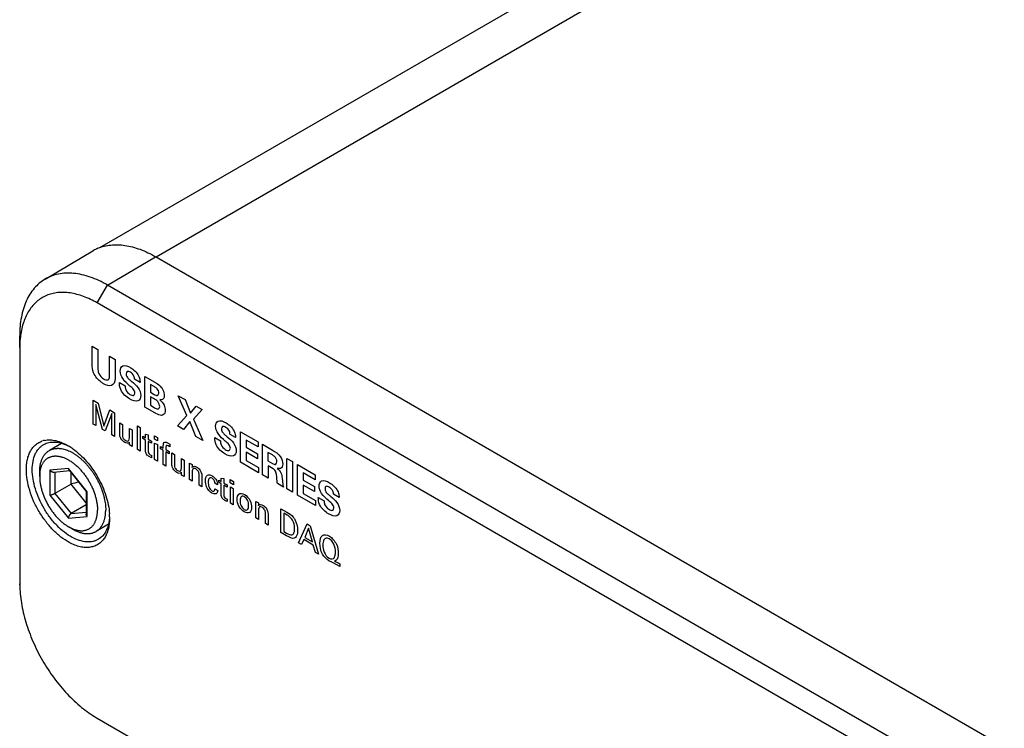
# Model space of a CAD drawing. Header units: inches. Extents: x 0 to 34, y 0 to 22.
# Tile 22 of 29: x 26.4 to 27.6, y 18 to 18.9. Entities that reach past the tile are written whole.
import ezdxf

# ---------------------------------------------------------------- set-up
doc = ezdxf.new("R2010")
doc.units = ezdxf.units.IN
doc.header["$LTSCALE"] = 1.87
doc.header["$MEASUREMENT"] = 0
doc.layers.get('0').update_dxf_attribs({"linetype": 'CONTINUOUS'})

msp = doc.modelspace()

# ---------------------------------------------------------------- linework, layer by layer
at = {"color": 7, "linetype": 'CONTINUOUS'}
for p, q in [((28.9742, 20.0281), (26.5382, 18.6216)), ((29.0492, 20.0207), (26.6067, 18.6104)), ((26.4723, 18.5837), (26.5302, 18.618)), ((26.5478, 18.5765), (26.6061, 18.6108)), ((28.7982, 17.3451), (26.6061, 18.6108)), ((26.5354, 18.555), (26.5478, 18.5765)), ((28.7398, 17.3109), (26.5478, 18.5765)), ((28.7275, 17.2893), (26.5354, 18.555)), ((26.4417, 18.5009), (26.4416, 18.5152)), ((26.4417, 18.5009), (26.4417, 18.2151)), ((26.4921, 18.3849), (26.4775, 18.3765)), ((26.4658, 18.3506), (26.4658, 18.3449)), ((26.5008, 18.3548), (26.4782, 18.3528)), ((26.4782, 18.3528), (26.4782, 18.3227)), ((26.4829, 18.3505), (26.5019, 18.3522)), ((26.4841, 18.3506), (26.4841, 18.3247)), ((26.5234, 18.3267), (26.5008, 18.3548)), ((26.5013, 18.3528), (26.5222, 18.3269)), ((26.5038, 18.336), (26.5038, 18.3498)), ((26.5038, 18.336), (26.4841, 18.3247)), ((26.5221, 18.3132), (26.5038, 18.336)), ((26.4782, 18.3227), (26.5008, 18.2946)), ((26.4841, 18.3247), (26.5037, 18.3002)), ((26.5221, 18.327), (26.5221, 18.2997)), ((26.5234, 18.2966), (26.5234, 18.3267)), ((26.5221, 18.3109), (26.5037, 18.3002)), ((26.5037, 18.3002), (26.5221, 18.3019)), ((26.5008, 18.2946), (26.5234, 18.2966)), ((26.549, 18.2873), (26.534, 18.2786)), ((26.5504, 18.2963), (26.5504, 18.2952)), ((26.5057, 18.2814), (26.5008, 18.2843)), ((26.4417, 18.2141), (26.4417, 18.2151)), ((26.4417, 18.2151), (26.4417, 18.2141)), ((26.5346, 18.0533), (26.5354, 18.0528)), ((26.5346, 18.0533), (26.5354, 18.0528)), ((26.5354, 18.0528), (28.7275, 16.7872))]:
    msp.add_line(p, q, dxfattribs=at)
at = {"color": 40, "linetype": 'CONTINUOUS'}
for p, q in [((26.5294, 18.4806), (26.5294, 18.5027)), ((26.5294, 18.5027), (26.5363, 18.4987)), ((26.5363, 18.4987), (26.5363, 18.4762)), ((26.5504, 18.4685), (26.5504, 18.4905)), ((26.5504, 18.4905), (26.5571, 18.4867)), ((26.5571, 18.4867), (26.5571, 18.4637)), ((26.5931, 18.4291), (26.5931, 18.4659)), ((26.5931, 18.4659), (26.6051, 18.4591)), ((26.5622, 18.4587), (26.5692, 18.4547)), ((26.5873, 18.4588), (26.5807, 18.4626)), ((26.5997, 18.4565), (26.5997, 18.4472)), ((26.6043, 18.4538), (26.5997, 18.4565)), ((26.5997, 18.4472), (26.6044, 18.4444)), ((26.5997, 18.4414), (26.5997, 18.4312)), ((26.6036, 18.4392), (26.5997, 18.4414)), ((26.6437, 18.419), (26.6332, 18.4428)), ((26.6332, 18.4428), (26.6417, 18.438)), ((26.5305, 18.4085), (26.5305, 18.4372)), ((26.5305, 18.4372), (26.5366, 18.4337)), ((26.5339, 18.4323), (26.5339, 18.4066)), ((26.5417, 18.4021), (26.5339, 18.4323)), ((26.5366, 18.4337), (26.5436, 18.406)), ((26.6051, 18.4222), (26.5931, 18.4291)), ((26.5997, 18.4312), (26.6043, 18.4286)), ((26.6417, 18.438), (26.6481, 18.4217)), ((26.6481, 18.4217), (26.655, 18.4303)), ((26.655, 18.4303), (26.6623, 18.426)), ((26.5436, 18.406), (26.5508, 18.4255)), ((26.5531, 18.4213), (26.545, 18.4002)), ((26.5508, 18.4255), (26.5565, 18.4222)), ((26.5531, 18.3955), (26.5531, 18.4213)), ((26.5565, 18.4222), (26.5565, 18.3935)), ((26.6325, 18.4064), (26.6437, 18.419)), ((26.6623, 18.426), (26.6518, 18.4143)), ((26.5339, 18.4066), (26.5305, 18.4085)), ((26.5626, 18.3966), (26.5626, 18.41)), ((26.5626, 18.41), (26.5659, 18.4081)), ((26.5659, 18.4081), (26.5659, 18.3952)), ((26.584, 18.3777), (26.584, 18.4063)), ((26.584, 18.4063), (26.5872, 18.4044)), ((26.6398, 18.4021), (26.6325, 18.4064)), ((26.6474, 18.4116), (26.6398, 18.4021)), ((26.6546, 18.3936), (26.6474, 18.4116)), ((26.6518, 18.4143), (26.663, 18.3888)), ((26.545, 18.4002), (26.5417, 18.4021)), ((26.5565, 18.3935), (26.5531, 18.3955)), ((26.5743, 18.3919), (26.5743, 18.4032)), ((26.5743, 18.4032), (26.5777, 18.4013)), ((26.5777, 18.4013), (26.5777, 18.3851)), ((26.5872, 18.4044), (26.5872, 18.3758)), ((26.5908, 18.391), (26.5908, 18.3937)), ((26.5908, 18.3937), (26.5939, 18.392)), ((26.5939, 18.392), (26.5939, 18.3961)), ((26.5939, 18.3961), (26.5971, 18.3955)), ((26.5971, 18.3955), (26.5971, 18.3901)), ((26.6046, 18.3903), (26.6046, 18.3944)), ((26.6046, 18.3944), (26.6085, 18.3921)), ((26.663, 18.3888), (26.6546, 18.3936)), ((26.7027, 18.3921), (26.6961, 18.3959)), ((26.7088, 18.3623), (26.7088, 18.3992)), ((26.7088, 18.3992), (26.7302, 18.3868)), ((26.5744, 18.3832), (26.5743, 18.3867)), ((26.5778, 18.3813), (26.5744, 18.3832)), ((26.5777, 18.3851), (26.5778, 18.3813)), ((26.5939, 18.3892), (26.5908, 18.391)), ((26.5939, 18.3759), (26.5939, 18.3892)), ((26.5971, 18.3901), (26.6009, 18.3879)), ((26.5971, 18.3874), (26.5971, 18.3754)), ((26.6009, 18.3852), (26.5971, 18.3874)), ((26.6009, 18.3879), (26.6009, 18.3852)), ((26.6085, 18.388), (26.6046, 18.3903)), ((26.6049, 18.3656), (26.6049, 18.3855)), ((26.6049, 18.3855), (26.6082, 18.3836)), ((26.6082, 18.3836), (26.6082, 18.3637)), ((26.6085, 18.3921), (26.6085, 18.388)), ((26.612, 18.3787), (26.612, 18.3814)), ((26.612, 18.3814), (26.6154, 18.3795)), ((26.6154, 18.3795), (26.6154, 18.3817)), ((26.6186, 18.3808), (26.6186, 18.3776)), ((26.6204, 18.3858), (26.6231, 18.384)), ((26.6231, 18.381), (26.6212, 18.3821)), ((26.6231, 18.384), (26.6231, 18.381)), ((26.6776, 18.3921), (26.6846, 18.3881)), ((26.7157, 18.3892), (26.7157, 18.3804)), ((26.7302, 18.3808), (26.7157, 18.3892)), ((26.7302, 18.3868), (26.7302, 18.3808)), ((26.7352, 18.3471), (26.7352, 18.384)), ((26.7352, 18.384), (26.7475, 18.3769)), ((26.5872, 18.3758), (26.584, 18.3777)), ((26.6009, 18.3678), (26.5982, 18.3692)), ((26.5994, 18.3714), (26.6009, 18.3707)), ((26.6009, 18.3707), (26.6009, 18.3678)), ((26.6154, 18.3768), (26.612, 18.3787)), ((26.6154, 18.3595), (26.6154, 18.3768)), ((26.6186, 18.3776), (26.6226, 18.3753)), ((26.6186, 18.3749), (26.6186, 18.3577)), ((26.6226, 18.3726), (26.6186, 18.3749)), ((26.6226, 18.3753), (26.6226, 18.3726)), ((26.6256, 18.3602), (26.6256, 18.3736)), ((26.6256, 18.3736), (26.6289, 18.3717)), ((26.6289, 18.3717), (26.6289, 18.3589)), ((26.7157, 18.3804), (26.7293, 18.3726)), ((26.7157, 18.3744), (26.7157, 18.3645)), ((26.7293, 18.3665), (26.7157, 18.3744)), ((26.7293, 18.3726), (26.7293, 18.3665)), ((26.742, 18.3742), (26.742, 18.3639)), ((26.7466, 18.3716), (26.742, 18.3742)), ((26.6082, 18.3637), (26.6049, 18.3656)), ((26.6186, 18.3577), (26.6154, 18.3595)), ((26.6373, 18.3555), (26.6373, 18.3668)), ((26.6373, 18.3668), (26.6407, 18.3649)), ((26.6407, 18.3649), (26.6407, 18.3487)), ((26.647, 18.3589), (26.647, 18.3612)), ((26.647, 18.3612), (26.6502, 18.3594)), ((26.647, 18.3413), (26.647, 18.3589)), ((26.6502, 18.3594), (26.6502, 18.3561)), ((26.7307, 18.3496), (26.7088, 18.3623)), ((26.7157, 18.3645), (26.7307, 18.3558)), ((26.742, 18.3639), (26.7475, 18.3607)), ((26.7422, 18.3579), (26.7422, 18.343)), ((26.7482, 18.3545), (26.7422, 18.3579)), ((26.7647, 18.33), (26.7647, 18.367)), ((26.7647, 18.367), (26.7715, 18.3631)), ((26.7715, 18.3631), (26.7715, 18.3261)), ((26.7776, 18.3226), (26.7776, 18.3595)), ((26.7776, 18.3595), (26.799, 18.3471)), ((26.6374, 18.3468), (26.6373, 18.3503)), ((26.6408, 18.3449), (26.6374, 18.3468)), ((26.6407, 18.3487), (26.6408, 18.3449)), ((26.6502, 18.3509), (26.6502, 18.3394)), ((26.6587, 18.3345), (26.6587, 18.3472)), ((26.662, 18.3461), (26.662, 18.3326)), ((26.7307, 18.3558), (26.7307, 18.3496)), ((26.7422, 18.343), (26.7352, 18.3471)), ((26.7844, 18.3495), (26.7844, 18.3407)), ((26.799, 18.3411), (26.7844, 18.3495)), ((26.799, 18.3471), (26.799, 18.3411)), ((26.6502, 18.3394), (26.647, 18.3413)), ((26.662, 18.3326), (26.6587, 18.3345)), ((26.681, 18.3352), (26.6777, 18.3371)), ((26.6824, 18.3381), (26.6824, 18.3408)), ((26.6824, 18.3408), (26.6855, 18.3391)), ((26.6855, 18.3363), (26.6824, 18.3381)), ((26.6855, 18.3391), (26.6855, 18.3432)), ((26.6855, 18.3432), (26.6887, 18.3426)), ((26.6855, 18.323), (26.6855, 18.3363)), ((26.6887, 18.3426), (26.6887, 18.3372)), ((26.6887, 18.3372), (26.6926, 18.335)), ((26.6887, 18.3345), (26.6887, 18.3225)), ((26.6926, 18.3323), (26.6887, 18.3345)), ((26.6926, 18.335), (26.6926, 18.3323)), ((26.6962, 18.3374), (26.6962, 18.3414)), ((26.6962, 18.3414), (26.7001, 18.3392)), ((26.7001, 18.3351), (26.6962, 18.3374)), ((26.7001, 18.3392), (26.7001, 18.3351)), ((26.7609, 18.3322), (26.7534, 18.3366)), ((26.759, 18.3431), (26.76, 18.3354)), ((26.7844, 18.3407), (26.7981, 18.3329)), ((26.7844, 18.3347), (26.7844, 18.3247)), ((26.7981, 18.3268), (26.7844, 18.3347)), ((26.6779, 18.3301), (26.6812, 18.3282)), ((26.6966, 18.3127), (26.6966, 18.3326)), ((26.6966, 18.3326), (26.6998, 18.3307)), ((26.6998, 18.3307), (26.6998, 18.3108)), ((26.7715, 18.3261), (26.7647, 18.33)), ((26.7995, 18.3099), (26.7776, 18.3226)), ((26.7844, 18.3247), (26.7995, 18.3161)), ((26.7981, 18.3329), (26.7981, 18.3268)), ((26.828, 18.3198), (26.8214, 18.3236)), ((26.6926, 18.3149), (26.6899, 18.3162)), ((26.691, 18.3185), (26.6926, 18.3178)), ((26.6926, 18.3178), (26.6926, 18.3149)), ((26.6998, 18.3108), (26.6966, 18.3127)), ((26.7272, 18.3126), (26.7272, 18.3149)), ((26.7272, 18.3149), (26.7304, 18.3131)), ((26.7272, 18.295), (26.7272, 18.3126)), ((26.7304, 18.3131), (26.7304, 18.3098)), ((26.7995, 18.3161), (26.7995, 18.3099)), ((26.8029, 18.3198), (26.8099, 18.3157)), ((26.7304, 18.3046), (26.7304, 18.2931)), ((26.7389, 18.2882), (26.7389, 18.3009)), ((26.7422, 18.2998), (26.7422, 18.2863)), ((26.7577, 18.2774), (26.7577, 18.3061)), ((26.7577, 18.3061), (26.7648, 18.3019)), ((26.7611, 18.3008), (26.7611, 18.2787)), ((26.7652, 18.2984), (26.7611, 18.3008)), ((26.7304, 18.2931), (26.7272, 18.295)), ((26.7422, 18.2863), (26.7389, 18.2882)), ((26.7791, 18.265), (26.7895, 18.2877)), ((26.7895, 18.2877), (26.7932, 18.2855)), ((26.7932, 18.2855), (26.8033, 18.2511)), ((26.7646, 18.2734), (26.7577, 18.2774)), ((26.7611, 18.2787), (26.7645, 18.2767)), ((26.7912, 18.2828), (26.7864, 18.2715)), ((26.7958, 18.2661), (26.7912, 18.2828)), ((26.7826, 18.263), (26.7791, 18.265)), ((26.7853, 18.2689), (26.7826, 18.263)), ((26.7968, 18.2622), (26.7853, 18.2689)), ((26.7864, 18.2715), (26.7958, 18.2661)), ((26.7995, 18.2532), (26.7968, 18.2622)), ((26.8033, 18.2511), (26.7995, 18.2532)), ((26.8201, 18.2411), (26.8156, 18.2433)), ((26.8247, 18.2387), (26.8201, 18.2411)), ((26.8288, 18.2363), (26.8247, 18.2387)), ((26.827, 18.2405), (26.8288, 18.2394)), ((26.8288, 18.2394), (26.8288, 18.2363))]:
    msp.add_line(p, q, dxfattribs=at)
at = {"color": 7, "linetype": 'CONTINUOUS'}
for centre, radius, start, end in [((26.556, 18.5744), 0.0506, 112.9357, 119.9376), ((26.5559, 18.5747), 0.0503, 119.9473, 120.6142), ((26.4769, 18.364), 0.0253, 102.45, 108.0048), ((26.4633, 18.319), 0.0733, 54.2874, 59.1005), ((26.5625, 18.0959), 0.2472, 101.502, 103.7381), ((26.4756, 18.2949), 0.0749, 3.2667, 3.9749), ((26.4788, 18.2951), 0.0716, 0.9094, 3.2731)]:
    msp.add_arc(centre, radius, start, end, dxfattribs=at)
for points, knots in [([(26.5363, 18.621), (26.5387, 18.6221), (26.5438, 18.6237), (26.5547, 18.6257), (26.5696, 18.6251), (26.588, 18.6201), (26.6001, 18.6143), (26.6061, 18.6108)], [0, 0, 0, 0, 0.107819, 0.218554, 0.453507, 0.712983, 1, 1, 1, 1]), ([(26.4723, 18.5837), (26.4698, 18.5822), (26.4652, 18.5789), (26.459, 18.5727), (26.4537, 18.5655), (26.4493, 18.5571), (26.4459, 18.5478), (26.4434, 18.5376), (26.4419, 18.5267), (26.4416, 18.5191), (26.4416, 18.5152)], [0, 0, 0, 0, 0.107958, 0.218049, 0.332065, 0.451486, 0.577447, 0.710729, 0.851655, 1, 1, 1, 1]), ([(26.5478, 18.5765), (26.5444, 18.5785), (26.5376, 18.582), (26.5272, 18.5863), (26.517, 18.5892), (26.5071, 18.5909), (26.4975, 18.5911), (26.4885, 18.5901), (26.48, 18.5877), (26.4747, 18.5851), (26.4723, 18.5837)], [0, 0, 0, 0, 0.148615, 0.289672, 0.422946, 0.548797, 0.668051, 0.781909, 0.89193, 1, 1, 1, 1]), ([(26.5354, 18.555), (26.5301, 18.558), (26.5195, 18.5631), (26.5056, 18.5669), (26.495, 18.5679), (26.4876, 18.5676), (26.4806, 18.5663), (26.4739, 18.5641), (26.4678, 18.5609), (26.4622, 18.5568), (26.4573, 18.5518), (26.4513, 18.5439), (26.4457, 18.5317), (26.4434, 18.5211), (26.4427, 18.5155)], [0, 0, 0, 0, 0.147921, 0.281699, 0.343736, 0.403004, 0.460074, 0.515646, 0.570535, 0.625612, 0.681733, 0.739669, 0.863199, 1, 1, 1, 1]), ([(26.4427, 18.5155), (26.4425, 18.5143), (26.4419, 18.5094), (26.4417, 18.5046), (26.4417, 18.5009)], [0, 0, 0, 0, 0.243292, 1, 1, 1, 1]), ([(26.4497, 18.3534), (26.4497, 18.3555), (26.4499, 18.3597), (26.4508, 18.3656), (26.4524, 18.371), (26.4546, 18.3759), (26.4574, 18.3801), (26.4608, 18.3836), (26.4647, 18.3863), (26.4676, 18.3875), (26.469, 18.388)], [0, 0, 0, 0, 0.150658, 0.292451, 0.425145, 0.549575, 0.667156, 0.779753, 0.889767, 1, 1, 1, 1]), ([(26.4568, 18.3533), (26.4568, 18.3567), (26.4574, 18.3632), (26.4596, 18.3708), (26.4624, 18.3759), (26.4648, 18.3791), (26.4677, 18.3818), (26.4698, 18.3832), (26.4709, 18.3838)], [0, 0, 0, 0, 0.289779, 0.5484, 0.667583, 0.781516, 0.891722, 1, 1, 1, 1]), ([(26.4709, 18.3838), (26.4728, 18.3849), (26.4769, 18.3864), (26.4836, 18.387), (26.4908, 18.3859), (26.4956, 18.3842), (26.498, 18.3832)], [0, 0, 0, 0, 0.224438, 0.460943, 0.717893, 1, 1, 1, 1]), ([(26.4714, 18.3887), (26.4736, 18.3892), (26.4784, 18.3896), (26.4858, 18.3886), (26.4934, 18.386), (26.4984, 18.3834), (26.501, 18.3819)], [0, 0, 0, 0, 0.219566, 0.457116, 0.716829, 1, 1, 1, 1]), ([(26.4658, 18.3506), (26.4658, 18.3514), (26.4658, 18.3529), (26.4659, 18.355), (26.4662, 18.3571), (26.4665, 18.3592), (26.4669, 18.3611), (26.4675, 18.363), (26.4681, 18.3648), (26.4688, 18.3665), (26.4696, 18.3681), (26.4705, 18.3697), (26.4714, 18.3711), (26.4725, 18.3724), (26.4736, 18.3736), (26.4748, 18.3747), (26.4761, 18.3757), (26.477, 18.3762), (26.4775, 18.3765)], [0, 0, 0, 0, 0.075235, 0.148563, 0.219962, 0.289426, 0.35697, 0.422629, 0.486459, 0.548542, 0.608981, 0.667908, 0.725476, 0.781867, 0.837283, 0.891948, 0.946103, 1, 1, 1, 1]), ([(26.4658, 18.3449), (26.4658, 18.3456), (26.4658, 18.3469), (26.4659, 18.3488), (26.4661, 18.3506), (26.4664, 18.3524), (26.4668, 18.3541), (26.4673, 18.3558), (26.4678, 18.3573), (26.4684, 18.3588), (26.4691, 18.3603), (26.4699, 18.3616), (26.4707, 18.3628), (26.4716, 18.364), (26.4726, 18.365), (26.4737, 18.366), (26.4748, 18.3668), (26.476, 18.3676), (26.4773, 18.3682), (26.4786, 18.3688), (26.4799, 18.3692), (26.4813, 18.3696), (26.4828, 18.3698), (26.4843, 18.3699), (26.4858, 18.3699), (26.4874, 18.3698), (26.489, 18.3696), (26.4906, 18.3693), (26.4923, 18.3688), (26.494, 18.3683), (26.4957, 18.3677), (26.4974, 18.3669), (26.4991, 18.3661), (26.5008, 18.3651), (26.5025, 18.3641), (26.5042, 18.363), (26.5059, 18.3617), (26.5076, 18.3604), (26.5093, 18.359), (26.511, 18.3575), (26.5126, 18.356), (26.5142, 18.3543), (26.5158, 18.3526), (26.5178, 18.3502), (26.5203, 18.3471), (26.523, 18.3431), (26.5256, 18.339), (26.5279, 18.3348), (26.5299, 18.3304), (26.5314, 18.3267), (26.5324, 18.3237), (26.5331, 18.3215), (26.5337, 18.3193), (26.5343, 18.3171), (26.5347, 18.3149), (26.5351, 18.3128), (26.5354, 18.3107), (26.5356, 18.3086), (26.5357, 18.3065), (26.5358, 18.3052), (26.5358, 18.3045)], [0, 0, 0, 0, 0.015694, 0.030989, 0.045882, 0.060372, 0.074461, 0.088157, 0.101472, 0.114421, 0.127029, 0.13932, 0.151328, 0.163091, 0.17465, 0.186053, 0.197349, 0.208592, 0.219834, 0.231131, 0.242533, 0.254093, 0.265856, 0.277865, 0.290157, 0.302765, 0.315715, 0.329031, 0.342727, 0.356817, 0.371308, 0.386201, 0.401498, 0.417192, 0.433276, 0.44974, 0.466568, 0.483744, 0.501251, 0.519067, 0.53717, 0.555536, 0.574138, 0.59295, 0.631089, 0.66972, 0.7086, 0.74748, 0.78611, 0.824248, 0.84306, 0.861662, 0.880027, 0.898129, 0.915945, 0.933451, 0.950627, 0.967454, 0.983917, 1, 1, 1, 1]), ([(26.4775, 18.3765), (26.4778, 18.3767), (26.4785, 18.3771), (26.4796, 18.3776), (26.4808, 18.378), (26.4819, 18.3784), (26.4831, 18.3787), (26.4844, 18.3789), (26.4856, 18.3791), (26.4869, 18.3791), (26.4882, 18.3792), (26.49, 18.3791), (26.4923, 18.3788), (26.4951, 18.3782), (26.498, 18.3773), (26.5009, 18.3762), (26.5038, 18.3748), (26.5068, 18.3731), (26.5097, 18.3712), (26.5126, 18.3691), (26.5155, 18.3667), (26.5183, 18.3641), (26.5211, 18.3614), (26.5237, 18.3584), (26.5263, 18.3553), (26.5288, 18.352), (26.5311, 18.3486), (26.5333, 18.3451), (26.5353, 18.3415), (26.5372, 18.3378), (26.539, 18.334), (26.5405, 18.3303), (26.5419, 18.3265), (26.543, 18.3227), (26.544, 18.3189), (26.5447, 18.3152), (26.5453, 18.3116), (26.5456, 18.308), (26.5457, 18.3057), (26.5457, 18.3045)], [0, 0, 0, 0, 0.010652, 0.021333, 0.032071, 0.042894, 0.053829, 0.0649, 0.076131, 0.087543, 0.099158, 0.110991, 0.135367, 0.160779, 0.187294, 0.214946, 0.243745, 0.273674, 0.304696, 0.336756, 0.369781, 0.403686, 0.438371, 0.47373, 0.509647, 0.545998, 0.582658, 0.619495, 0.656375, 0.693168, 0.729739, 0.765959, 0.801702, 0.836849, 0.871285, 0.904905, 0.937617, 0.969337, 1, 1, 1, 1]), ([(26.5061, 18.3785), (26.509, 18.3764), (26.5148, 18.3717), (26.5228, 18.3634), (26.5301, 18.354), (26.5365, 18.3438), (26.5419, 18.333), (26.5461, 18.322), (26.549, 18.311), (26.55, 18.3037), (26.5503, 18.3001)], [0, 0, 0, 0, 0.117539, 0.241844, 0.370811, 0.502045, 0.633006, 0.76114, 0.884121, 1, 1, 1, 1]), ([(26.5016, 18.2653), (26.4981, 18.2672), (26.4911, 18.2719), (26.4815, 18.2806), (26.4726, 18.291), (26.4648, 18.3027), (26.4583, 18.3152), (26.4535, 18.3281), (26.4505, 18.3409), (26.4497, 18.3493), (26.4497, 18.3534)], [0, 0, 0, 0, 0.11297, 0.235444, 0.364879, 0.498088, 0.631573, 0.761773, 0.885488, 1, 1, 1, 1]), ([(26.5051, 18.2715), (26.5019, 18.2732), (26.4954, 18.2776), (26.4864, 18.2857), (26.4781, 18.2953), (26.4709, 18.3062), (26.4649, 18.3179), (26.4604, 18.3298), (26.4575, 18.3417), (26.4568, 18.3496), (26.4568, 18.3533)], [0, 0, 0, 0, 0.112863, 0.235273, 0.364686, 0.497912, 0.631434, 0.76169, 0.885453, 1, 1, 1, 1]), ([(26.4658, 18.3449), (26.4658, 18.3442), (26.4658, 18.3429), (26.4659, 18.3408), (26.4661, 18.3388), (26.4664, 18.3366), (26.4668, 18.3345), (26.4673, 18.3323), (26.4678, 18.3301), (26.4684, 18.3279), (26.4691, 18.3257), (26.4702, 18.3227), (26.4716, 18.319), (26.4737, 18.3147), (26.476, 18.3104), (26.4785, 18.3063), (26.4813, 18.3023), (26.4837, 18.2992), (26.4858, 18.2968), (26.4874, 18.2951), (26.489, 18.2935), (26.4906, 18.2919), (26.4923, 18.2904), (26.4939, 18.289), (26.4956, 18.2877), (26.4973, 18.2865), (26.499, 18.2853), (26.5002, 18.2846), (26.5008, 18.2843)], [0, 0, 0, 0, 0.027597, 0.055844, 0.084717, 0.114188, 0.144226, 0.174795, 0.205856, 0.237368, 0.269286, 0.301565, 0.367003, 0.433288, 0.5, 0.566712, 0.632997, 0.698435, 0.730714, 0.762632, 0.794144, 0.825205, 0.855774, 0.885812, 0.915283, 0.944156, 0.972403, 1, 1, 1, 1]), ([(26.4782, 18.3528), (26.4783, 18.3526), (26.4786, 18.3523), (26.4792, 18.3518), (26.4797, 18.3514), (26.4803, 18.351), (26.4809, 18.3508), (26.4815, 18.3506), (26.4819, 18.3505), (26.4824, 18.3505), (26.4827, 18.3505), (26.4829, 18.3505)], [0, 0, 0, 0, 0.126333, 0.254006, 0.382276, 0.510301, 0.637132, 0.76172, 0.822869, 0.883058, 1, 1, 1, 1]), ([(26.5008, 18.3548), (26.5008, 18.3547), (26.5008, 18.3545), (26.5008, 18.3542), (26.5008, 18.354), (26.5009, 18.3537), (26.501, 18.3535), (26.5011, 18.3532), (26.5012, 18.353), (26.5013, 18.3529), (26.5013, 18.3528)], [0, 0, 0, 0, 0.142318, 0.279631, 0.411845, 0.538962, 0.661061, 0.778342, 0.891147, 1, 1, 1, 1]), ([(26.4782, 18.3227), (26.4783, 18.3227), (26.4785, 18.3227), (26.4788, 18.3228), (26.4791, 18.3228), (26.4795, 18.3229), (26.4798, 18.323), (26.4802, 18.3231), (26.4806, 18.3232), (26.481, 18.3233), (26.4814, 18.3235), (26.4818, 18.3236), (26.4822, 18.3238), (26.4826, 18.3239), (26.483, 18.3241), (26.4834, 18.3243), (26.4837, 18.3245), (26.484, 18.3246), (26.4841, 18.3247)], [0, 0, 0, 0, 0.045462, 0.094879, 0.148027, 0.204662, 0.264512, 0.327268, 0.392573, 0.460014, 0.529106, 0.59928, 0.669872, 0.740125, 0.809189, 0.87615, 0.940059, 1, 1, 1, 1]), ([(26.5234, 18.3267), (26.5233, 18.3267), (26.5231, 18.3267), (26.5229, 18.3267), (26.5228, 18.3267), (26.5226, 18.3267), (26.5225, 18.3267), (26.5225, 18.3268), (26.5224, 18.3268), (26.5223, 18.3268), (26.5223, 18.3268), (26.5223, 18.3268), (26.5222, 18.3269), (26.5222, 18.3269), (26.5222, 18.3269)], [0, 0, 0, 0, 0.181253, 0.346629, 0.495652, 0.628023, 0.687948, 0.743723, 0.795417, 0.84315, 0.887116, 0.927605, 0.965038, 1, 1, 1, 1]), ([(26.5008, 18.2843), (26.5013, 18.284), (26.5025, 18.2833), (26.5042, 18.2825), (26.5059, 18.2818), (26.5076, 18.2811), (26.5093, 18.2806), (26.5109, 18.2802), (26.5125, 18.2798), (26.5142, 18.2796), (26.5157, 18.2795), (26.5173, 18.2795), (26.5188, 18.2796), (26.5202, 18.2799), (26.5216, 18.2802), (26.523, 18.2806), (26.5243, 18.2812), (26.5255, 18.2818), (26.5267, 18.2826), (26.5278, 18.2834), (26.5289, 18.2844), (26.5299, 18.2854), (26.5308, 18.2866), (26.5317, 18.2878), (26.5324, 18.2892), (26.5331, 18.2906), (26.5337, 18.2921), (26.5343, 18.2936), (26.5347, 18.2953), (26.5351, 18.297), (26.5354, 18.2988), (26.5356, 18.3007), (26.5357, 18.3026), (26.5358, 18.3038), (26.5358, 18.3045)], [0, 0, 0, 0, 0.037618, 0.074282, 0.109981, 0.144713, 0.178485, 0.211314, 0.24323, 0.274271, 0.304491, 0.333954, 0.362738, 0.390933, 0.418642, 0.445974, 0.473052, 0.5, 0.526948, 0.554026, 0.581358, 0.609067, 0.637262, 0.666046, 0.695509, 0.725729, 0.75677, 0.788686, 0.821515, 0.855287, 0.890019, 0.925718, 0.962382, 1, 1, 1, 1]), ([(26.5008, 18.2946), (26.5008, 18.2947), (26.5008, 18.295), (26.5008, 18.2953), (26.5009, 18.2957), (26.501, 18.2961), (26.5011, 18.2965), (26.5012, 18.2969), (26.5014, 18.2973), (26.5016, 18.2977), (26.5018, 18.2981), (26.502, 18.2985), (26.5022, 18.2989), (26.5025, 18.2992), (26.5028, 18.2995), (26.5031, 18.2998), (26.5034, 18.3), (26.5036, 18.3002), (26.5037, 18.3002)], [0, 0, 0, 0, 0.055638, 0.113343, 0.172983, 0.234403, 0.297415, 0.361798, 0.427292, 0.493592, 0.560341, 0.627126, 0.693477, 0.758876, 0.822766, 0.884586, 0.943809, 1, 1, 1, 1]), ([(26.5234, 18.2966), (26.5232, 18.2968), (26.5229, 18.2972), (26.5226, 18.2977), (26.5225, 18.2981), (26.5223, 18.2985), (26.5222, 18.2989), (26.5222, 18.2993), (26.5221, 18.2996), (26.5221, 18.2997)], [0, 0, 0, 0, 0.263209, 0.392087, 0.518765, 0.643033, 0.764721, 0.883719, 1, 1, 1, 1]), ([(26.534, 18.2786), (26.5344, 18.2789), (26.5353, 18.2795), (26.5366, 18.2805), (26.5378, 18.2815), (26.539, 18.2828), (26.54, 18.2841), (26.541, 18.2855), (26.5419, 18.287), (26.5427, 18.2886), (26.5434, 18.2903), (26.544, 18.2921), (26.5445, 18.294), (26.5449, 18.296), (26.5453, 18.298), (26.5455, 18.3001), (26.5456, 18.3023), (26.5457, 18.3038), (26.5457, 18.3045)], [0, 0, 0, 0, 0.053897, 0.108052, 0.162717, 0.218133, 0.274524, 0.332092, 0.391019, 0.451458, 0.513541, 0.577371, 0.64303, 0.710574, 0.780038, 0.851437, 0.924765, 1, 1, 1, 1]), ([(26.5491, 18.2876), (26.5486, 18.2856), (26.5474, 18.2818), (26.5448, 18.2766), (26.5414, 18.2724), (26.5386, 18.2702), (26.5371, 18.2693)], [0, 0, 0, 0, 0.274912, 0.52993, 0.769327, 1, 1, 1, 1]), ([(26.5504, 18.2952), (26.5504, 18.293), (26.5502, 18.2887), (26.5489, 18.2807), (26.5468, 18.2752), (26.5449, 18.2719)], [0, 0, 0, 0, 0.275586, 0.534199, 1, 1, 1, 1]), ([(26.5502, 18.2951), (26.5502, 18.2944), (26.5499, 18.2919), (26.5495, 18.2894), (26.5491, 18.2876)], [0, 0, 0, 0, 0.25797, 1, 1, 1, 1]), ([(26.5057, 18.2814), (26.5064, 18.2811), (26.5077, 18.2804), (26.5096, 18.2794), (26.5116, 18.2785), (26.5135, 18.2778), (26.5154, 18.2772), (26.5173, 18.2767), (26.5192, 18.2763), (26.521, 18.2761), (26.5228, 18.276), (26.5245, 18.276), (26.5263, 18.2761), (26.5279, 18.2764), (26.5295, 18.2767), (26.5311, 18.2773), (26.5326, 18.2779), (26.5335, 18.2784), (26.534, 18.2786)], [0, 0, 0, 0, 0.075235, 0.148563, 0.219961, 0.289426, 0.35697, 0.422629, 0.486459, 0.548542, 0.608981, 0.667908, 0.725476, 0.781867, 0.837283, 0.891948, 0.946103, 1, 1, 1, 1]), ([(26.5449, 18.2719), (26.5439, 18.2703), (26.5417, 18.2672), (26.5374, 18.2635), (26.5325, 18.2608), (26.5269, 18.2594), (26.5209, 18.2591), (26.5146, 18.26), (26.508, 18.2621), (26.5037, 18.2641), (26.5016, 18.2653)], [0, 0, 0, 0, 0.118595, 0.232134, 0.344312, 0.459077, 0.579913, 0.709442, 0.84927, 1, 1, 1, 1]), ([(26.5371, 18.2693), (26.536, 18.2687), (26.5338, 18.2676), (26.529, 18.2661), (26.5222, 18.2657), (26.5136, 18.2675), (26.508, 18.27), (26.5051, 18.2715)], [0, 0, 0, 0, 0.109282, 0.220287, 0.453755, 0.711981, 1, 1, 1, 1]), ([(26.4417, 18.2141), (26.4418, 18.2068), (26.4432, 18.1915), (26.4487, 18.1685), (26.4573, 18.1452), (26.4688, 18.1225), (26.4827, 18.1012), (26.4985, 18.0821), (26.5158, 18.0659), (26.5283, 18.057), (26.5346, 18.0533)], [0, 0, 0, 0, 0.114388, 0.237616, 0.367156, 0.5, 0.632844, 0.762384, 0.885613, 1, 1, 1, 1])]:
    msp.add_open_spline(points, degree=3, knots=knots, dxfattribs=at)
at = {"color": 40, "linetype": 'CONTINUOUS'}
for points in [[(26.5311, 18.4706), (26.5296, 18.474), (26.5294, 18.4775), (26.5294, 18.4806)], [(26.5759, 18.4766), (26.5793, 18.4746), (26.5833, 18.471), (26.5855, 18.4667)], [(26.6913, 18.4099), (26.6947, 18.4079), (26.6988, 18.4044), (26.7009, 18.4)], [(26.5695, 18.3887), (26.571, 18.3878), (26.5728, 18.3876), (26.5736, 18.3886)], [(26.5736, 18.3886), (26.5742, 18.3893), (26.5743, 18.3906), (26.5743, 18.3919)], [(26.7475, 18.3769), (26.7508, 18.375), (26.7546, 18.3727), (26.7571, 18.3688)], [(26.7571, 18.3688), (26.7588, 18.3661), (26.7599, 18.3627), (26.7599, 18.3601)], [(26.7475, 18.3607), (26.7487, 18.36), (26.7501, 18.3594), (26.751, 18.3597)], [(26.6325, 18.3523), (26.634, 18.3515), (26.6358, 18.3513), (26.6366, 18.3522)], [(26.6366, 18.3522), (26.6372, 18.3529), (26.6373, 18.3543), (26.6373, 18.3555)], [(26.6578, 18.3511), (26.657, 18.3524), (26.6558, 18.3536), (26.6548, 18.3542)], [(26.6587, 18.3472), (26.6587, 18.3484), (26.6585, 18.3499), (26.6578, 18.3511)], [(26.7517, 18.3504), (26.7512, 18.352), (26.7495, 18.3537), (26.7482, 18.3545)], [(26.8165, 18.3376), (26.82, 18.3356), (26.824, 18.3321), (26.8262, 18.3277)], [(26.738, 18.3048), (26.7372, 18.3061), (26.736, 18.3073), (26.7349, 18.3079)], [(26.7389, 18.3009), (26.7389, 18.3021), (26.7387, 18.3036), (26.738, 18.3048)], [(26.7749, 18.2924), (26.777, 18.2883), (26.7779, 18.2836), (26.7779, 18.2798)], [(26.7645, 18.2767), (26.7667, 18.2754), (26.7692, 18.274), (26.771, 18.2745)], [(26.8049, 18.2643), (26.8049, 18.2682), (26.8057, 18.2722), (26.808, 18.2738)], [(26.808, 18.2738), (26.81, 18.2752), (26.8133, 18.2746), (26.8163, 18.2729)], [(26.7738, 18.2704), (26.7714, 18.2695), (26.7678, 18.2716), (26.7646, 18.2734)]]:
    msp.add_open_spline(points, degree=3, dxfattribs=at)
for points, knots in [([(26.5363, 18.4762), (26.5363, 18.4742), (26.5363, 18.469), (26.5411, 18.4644), (26.5432, 18.4632)], [0, 0, 0, 0, 0.449737, 1, 1, 1, 1]), ([(26.5632, 18.4724), (26.5632, 18.4754), (26.5659, 18.481), (26.5725, 18.4785), (26.5759, 18.4766)], [0, 0, 0, 0, 0.427412, 1, 1, 1, 1]), ([(26.5431, 18.4573), (26.5422, 18.4578), (26.5377, 18.4606), (26.533, 18.466), (26.5311, 18.4706)], [0, 0, 0, 0, 0.208385, 1, 1, 1, 1]), ([(26.5494, 18.4628), (26.5496, 18.463), (26.5505, 18.4644), (26.5504, 18.4667), (26.5504, 18.4685)], [0, 0, 0, 0, 0.164245, 1, 1, 1, 1]), ([(26.575, 18.4545), (26.5719, 18.4571), (26.5662, 18.4616), (26.5632, 18.4698), (26.5632, 18.4724)], [0, 0, 0, 0, 0.576652, 1, 1, 1, 1]), ([(26.5755, 18.4712), (26.5742, 18.472), (26.5715, 18.4729), (26.5703, 18.4706), (26.5703, 18.4692)], [0, 0, 0, 0, 0.536589, 1, 1, 1, 1]), ([(26.5703, 18.4692), (26.5703, 18.4682), (26.5711, 18.4653), (26.5742, 18.4625), (26.5762, 18.4607), (26.5772, 18.4599)], [0, 0, 0, 0, 0.294335, 0.653614, 1, 1, 1, 1]), ([(26.5807, 18.4626), (26.5806, 18.4638), (26.5801, 18.4672), (26.5771, 18.4703), (26.5755, 18.4712)], [0, 0, 0, 0, 0.383406, 1, 1, 1, 1]), ([(26.5855, 18.4667), (26.5859, 18.4658), (26.587, 18.4631), (26.5873, 18.4604), (26.5873, 18.4588)], [0, 0, 0, 0, 0.324059, 1, 1, 1, 1]), ([(26.5571, 18.4637), (26.5571, 18.4595), (26.5539, 18.4527), (26.5464, 18.4554), (26.5431, 18.4573)], [0, 0, 0, 0, 0.525365, 1, 1, 1, 1]), ([(26.5432, 18.4632), (26.5436, 18.4629), (26.5459, 18.4617), (26.5484, 18.4615), (26.5494, 18.4628)], [0, 0, 0, 0, 0.172138, 1, 1, 1, 1]), ([(26.5746, 18.4389), (26.5707, 18.4412), (26.5631, 18.4477), (26.5622, 18.4561), (26.5622, 18.4587)], [0, 0, 0, 0, 0.629211, 1, 1, 1, 1]), ([(26.5692, 18.4547), (26.5692, 18.4533), (26.5694, 18.4492), (26.5731, 18.4455), (26.575, 18.4444)], [0, 0, 0, 0, 0.392353, 1, 1, 1, 1]), ([(26.581, 18.446), (26.581, 18.4473), (26.5794, 18.4513), (26.5765, 18.4532), (26.575, 18.4545)], [0, 0, 0, 0, 0.40215, 1, 1, 1, 1]), ([(26.5772, 18.4599), (26.5798, 18.4576), (26.5851, 18.4537), (26.5882, 18.4458), (26.5882, 18.4431)], [0, 0, 0, 0, 0.525997, 1, 1, 1, 1]), ([(26.6099, 18.446), (26.6099, 18.4475), (26.6084, 18.4517), (26.6055, 18.4531), (26.6043, 18.4538)], [0, 0, 0, 0, 0.520033, 1, 1, 1, 1]), ([(26.6051, 18.4591), (26.6056, 18.4587), (26.6083, 18.4572), (26.6111, 18.4551), (26.6129, 18.4528)], [0, 0, 0, 0, 0.207723, 1, 1, 1, 1]), ([(26.6129, 18.4528), (26.6136, 18.4519), (26.6156, 18.4487), (26.6165, 18.445), (26.6165, 18.4428)], [0, 0, 0, 0, 0.302294, 1, 1, 1, 1]), ([(26.5882, 18.4431), (26.5882, 18.4399), (26.585, 18.4343), (26.5781, 18.4369), (26.5746, 18.4389)], [0, 0, 0, 0, 0.43497, 1, 1, 1, 1]), ([(26.575, 18.4444), (26.5765, 18.4435), (26.5795, 18.4422), (26.581, 18.4446), (26.581, 18.446)], [0, 0, 0, 0, 0.558094, 1, 1, 1, 1]), ([(26.6044, 18.4444), (26.6056, 18.4437), (26.6084, 18.442), (26.6099, 18.4444), (26.6099, 18.446)], [0, 0, 0, 0, 0.459715, 1, 1, 1, 1]), ([(26.6165, 18.4428), (26.6165, 18.4424), (26.6164, 18.4405), (26.6157, 18.4389), (26.6147, 18.4384)], [0, 0, 0, 0, 0.200548, 1, 1, 1, 1]), ([(26.611, 18.4296), (26.611, 18.4314), (26.6088, 18.4367), (26.6053, 18.4382), (26.6036, 18.4392)], [0, 0, 0, 0, 0.486112, 1, 1, 1, 1]), ([(26.6043, 18.4286), (26.6058, 18.4277), (26.6091, 18.4253), (26.611, 18.428), (26.611, 18.4296)], [0, 0, 0, 0, 0.512271, 1, 1, 1, 1]), ([(26.6147, 18.4384), (26.6145, 18.4383), (26.6135, 18.4378), (26.6122, 18.4377), (26.611, 18.438)], [0, 0, 0, 0, 0.130095, 1, 1, 1, 1]), ([(26.611, 18.4379), (26.613, 18.4363), (26.6167, 18.4321), (26.6178, 18.427), (26.6178, 18.425)], [0, 0, 0, 0, 0.541852, 1, 1, 1, 1]), ([(26.6131, 18.419), (26.6111, 18.419), (26.6082, 18.4204), (26.6055, 18.4219), (26.6051, 18.4222)], [0, 0, 0, 0, 0.824698, 1, 1, 1, 1]), ([(26.6178, 18.425), (26.6178, 18.424), (26.6174, 18.4207), (26.6151, 18.419), (26.6131, 18.419)], [0, 0, 0, 0, 0.285408, 1, 1, 1, 1]), ([(26.6786, 18.4058), (26.6786, 18.4087), (26.6813, 18.4144), (26.6879, 18.4119), (26.6913, 18.4099)], [0, 0, 0, 0, 0.427412, 1, 1, 1, 1]), ([(26.6904, 18.3878), (26.6874, 18.3905), (26.6816, 18.395), (26.6786, 18.4031), (26.6786, 18.4058)], [0, 0, 0, 0, 0.576652, 1, 1, 1, 1]), ([(26.691, 18.4045), (26.6896, 18.4053), (26.6869, 18.4063), (26.6857, 18.4039), (26.6857, 18.4026)], [0, 0, 0, 0, 0.536589, 1, 1, 1, 1]), ([(26.6961, 18.3959), (26.6961, 18.3971), (26.6955, 18.4006), (26.6926, 18.4036), (26.691, 18.4045)], [0, 0, 0, 0, 0.383406, 1, 1, 1, 1]), ([(26.5688, 18.3862), (26.5671, 18.3872), (26.5636, 18.3902), (26.5626, 18.3949), (26.5626, 18.3966)], [0, 0, 0, 0, 0.528256, 1, 1, 1, 1]), ([(26.5659, 18.3952), (26.5659, 18.3942), (26.5661, 18.3915), (26.5684, 18.3893), (26.5695, 18.3887)], [0, 0, 0, 0, 0.439376, 1, 1, 1, 1]), ([(26.6857, 18.4026), (26.6857, 18.4016), (26.6865, 18.3987), (26.6896, 18.3959), (26.6916, 18.3941), (26.6927, 18.3932)], [0, 0, 0, 0, 0.294335, 0.653614, 1, 1, 1, 1]), ([(26.6927, 18.3932), (26.6953, 18.391), (26.7006, 18.387), (26.7036, 18.3792), (26.7036, 18.3764)], [0, 0, 0, 0, 0.525997, 1, 1, 1, 1]), ([(26.7009, 18.4), (26.7013, 18.3992), (26.7024, 18.3964), (26.7027, 18.3938), (26.7027, 18.3921)], [0, 0, 0, 0, 0.324073, 1, 1, 1, 1]), ([(26.5743, 18.3867), (26.5741, 18.3864), (26.5731, 18.3848), (26.5706, 18.3852), (26.5688, 18.3862)], [0, 0, 0, 0, 0.17859, 1, 1, 1, 1]), ([(26.6154, 18.3817), (26.6154, 18.3823), (26.6154, 18.3839), (26.6156, 18.3855), (26.6161, 18.3861)], [0, 0, 0, 0, 0.360637, 1, 1, 1, 1]), ([(26.6161, 18.3861), (26.6167, 18.3868), (26.6183, 18.3869), (26.6199, 18.3861), (26.6204, 18.3858)], [0, 0, 0, 0, 0.684954, 1, 1, 1, 1]), ([(26.6212, 18.3821), (26.6204, 18.3826), (26.6186, 18.3833), (26.6186, 18.3814), (26.6186, 18.3808)], [0, 0, 0, 0, 0.582613, 1, 1, 1, 1]), ([(26.69, 18.3723), (26.6861, 18.3745), (26.6785, 18.3811), (26.6777, 18.3894), (26.6776, 18.3921)], [0, 0, 0, 0, 0.629206, 1, 1, 1, 1]), ([(26.6846, 18.3881), (26.6846, 18.3867), (26.6848, 18.3826), (26.6885, 18.3788), (26.6904, 18.3777)], [0, 0, 0, 0, 0.392353, 1, 1, 1, 1]), ([(26.6965, 18.3794), (26.6965, 18.3806), (26.6948, 18.3847), (26.6919, 18.3865), (26.6904, 18.3878)], [0, 0, 0, 0, 0.402135, 1, 1, 1, 1]), ([(26.5982, 18.3692), (26.5971, 18.3698), (26.5945, 18.3714), (26.5939, 18.3747), (26.5939, 18.3759)], [0, 0, 0, 0, 0.522875, 1, 1, 1, 1]), ([(26.5971, 18.3754), (26.5971, 18.3749), (26.5971, 18.3732), (26.5986, 18.3719), (26.5994, 18.3714)], [0, 0, 0, 0, 0.408051, 1, 1, 1, 1]), ([(26.7036, 18.3764), (26.7036, 18.3733), (26.7004, 18.3677), (26.6935, 18.3703), (26.69, 18.3723)], [0, 0, 0, 0, 0.43497, 1, 1, 1, 1]), ([(26.6904, 18.3777), (26.6919, 18.3768), (26.6949, 18.3756), (26.6965, 18.378), (26.6965, 18.3794)], [0, 0, 0, 0, 0.558094, 1, 1, 1, 1]), ([(26.7511, 18.3681), (26.7502, 18.3693), (26.7486, 18.3704), (26.7471, 18.3713), (26.7466, 18.3716)], [0, 0, 0, 0, 0.680467, 1, 1, 1, 1]), ([(26.6318, 18.3498), (26.6302, 18.3508), (26.6266, 18.3539), (26.6256, 18.3585), (26.6256, 18.3602)], [0, 0, 0, 0, 0.528243, 1, 1, 1, 1]), ([(26.6289, 18.3589), (26.6289, 18.3579), (26.6291, 18.3551), (26.6314, 18.353), (26.6325, 18.3523)], [0, 0, 0, 0, 0.439359, 1, 1, 1, 1]), ([(26.6502, 18.3561), (26.6504, 18.3564), (26.6515, 18.3579), (26.6539, 18.3576), (26.6558, 18.3565)], [0, 0, 0, 0, 0.142077, 1, 1, 1, 1]), ([(26.751, 18.3597), (26.7512, 18.3598), (26.7522, 18.3602), (26.7528, 18.3616), (26.7528, 18.363)], [0, 0, 0, 0, 0.151653, 1, 1, 1, 1]), ([(26.7528, 18.363), (26.7528, 18.3636), (26.7526, 18.3652), (26.7518, 18.3671), (26.7511, 18.3681)], [0, 0, 0, 0, 0.351377, 1, 1, 1, 1]), ([(26.7599, 18.3601), (26.7599, 18.3576), (26.7582, 18.354), (26.7546, 18.3546), (26.7532, 18.3549)], [0, 0, 0, 0, 0.60358, 1, 1, 1, 1]), ([(26.6373, 18.3503), (26.6371, 18.35), (26.6361, 18.3484), (26.6336, 18.3488), (26.6318, 18.3498)], [0, 0, 0, 0, 0.178566, 1, 1, 1, 1]), ([(26.6548, 18.3542), (26.6536, 18.3549), (26.651, 18.3552), (26.6502, 18.3525), (26.6502, 18.3509)], [0, 0, 0, 0, 0.450767, 1, 1, 1, 1]), ([(26.6558, 18.3565), (26.6571, 18.3558), (26.6604, 18.3532), (26.662, 18.3483), (26.662, 18.3461)], [0, 0, 0, 0, 0.408477, 1, 1, 1, 1]), ([(26.6664, 18.3398), (26.6664, 18.3428), (26.6676, 18.3479), (26.6724, 18.3471), (26.6743, 18.346)], [0, 0, 0, 0, 0.583784, 1, 1, 1, 1]), ([(26.6743, 18.346), (26.6746, 18.3458), (26.6765, 18.3445), (26.6786, 18.3424), (26.6796, 18.3405)], [0, 0, 0, 0, 0.187886, 1, 1, 1, 1]), ([(26.7534, 18.3366), (26.7532, 18.3375), (26.7527, 18.3421), (26.7527, 18.3466), (26.7517, 18.3504)], [0, 0, 0, 0, 0.207577, 1, 1, 1, 1]), ([(26.7532, 18.3549), (26.7549, 18.3538), (26.7587, 18.3497), (26.7588, 18.3452), (26.759, 18.3431)], [0, 0, 0, 0, 0.489741, 1, 1, 1, 1]), ([(26.6685, 18.3309), (26.6682, 18.3315), (26.6668, 18.3345), (26.6664, 18.3376), (26.6664, 18.3398)], [0, 0, 0, 0, 0.183353, 1, 1, 1, 1]), ([(26.6743, 18.3432), (26.6727, 18.3441), (26.6698, 18.3432), (26.6698, 18.3398), (26.6698, 18.3383)], [0, 0, 0, 0, 0.558744, 1, 1, 1, 1]), ([(26.6698, 18.3383), (26.6698, 18.3364), (26.6698, 18.3328), (26.6728, 18.3287), (26.6741, 18.3279)], [0, 0, 0, 0, 0.545225, 1, 1, 1, 1]), ([(26.6777, 18.3371), (26.6777, 18.3374), (26.6776, 18.3395), (26.6757, 18.3424), (26.6743, 18.3432)], [0, 0, 0, 0, 0.17475, 1, 1, 1, 1]), ([(26.6796, 18.3405), (26.6799, 18.3399), (26.6807, 18.3381), (26.6809, 18.3363), (26.681, 18.3352)], [0, 0, 0, 0, 0.317527, 1, 1, 1, 1]), ([(26.76, 18.3354), (26.76, 18.335), (26.7602, 18.334), (26.7606, 18.3329), (26.7609, 18.3322)], [0, 0, 0, 0, 0.365605, 1, 1, 1, 1]), ([(26.8039, 18.3335), (26.8039, 18.3364), (26.8065, 18.3421), (26.8132, 18.3396), (26.8165, 18.3376)], [0, 0, 0, 0, 0.427412, 1, 1, 1, 1]), ([(26.8156, 18.3155), (26.8126, 18.3181), (26.8069, 18.3227), (26.8039, 18.3308), (26.8039, 18.3335)], [0, 0, 0, 0, 0.576652, 1, 1, 1, 1]), ([(26.8162, 18.3322), (26.8149, 18.333), (26.8122, 18.3339), (26.811, 18.3316), (26.811, 18.3303)], [0, 0, 0, 0, 0.536605, 1, 1, 1, 1]), ([(26.6742, 18.3251), (26.6738, 18.3253), (26.6718, 18.3266), (26.6696, 18.3288), (26.6685, 18.3309)], [0, 0, 0, 0, 0.182639, 1, 1, 1, 1]), ([(26.6741, 18.3279), (26.6747, 18.3276), (26.6767, 18.3267), (26.6778, 18.3286), (26.6779, 18.3301)], [0, 0, 0, 0, 0.309724, 1, 1, 1, 1]), ([(26.6812, 18.3282), (26.6811, 18.3264), (26.6796, 18.3232), (26.6759, 18.3241), (26.6742, 18.3251)], [0, 0, 0, 0, 0.472613, 1, 1, 1, 1]), ([(26.6899, 18.3162), (26.6887, 18.3169), (26.6862, 18.3185), (26.6855, 18.3218), (26.6855, 18.323)], [0, 0, 0, 0, 0.522875, 1, 1, 1, 1]), ([(26.6887, 18.3225), (26.6887, 18.3219), (26.6888, 18.3203), (26.6903, 18.319), (26.691, 18.3185)], [0, 0, 0, 0, 0.408051, 1, 1, 1, 1]), ([(26.7048, 18.3176), (26.7048, 18.3201), (26.7058, 18.3255), (26.7111, 18.3247), (26.7136, 18.3233)], [0, 0, 0, 0, 0.462507, 1, 1, 1, 1]), ([(26.7136, 18.3205), (26.7124, 18.3213), (26.709, 18.3218), (26.7082, 18.3181), (26.7082, 18.3159)], [0, 0, 0, 0, 0.394283, 1, 1, 1, 1]), ([(26.7136, 18.3233), (26.7161, 18.3218), (26.7212, 18.3165), (26.7221, 18.3103), (26.7221, 18.308)], [0, 0, 0, 0, 0.552191, 1, 1, 1, 1]), ([(26.811, 18.3303), (26.811, 18.3292), (26.8118, 18.3263), (26.8149, 18.3235), (26.8169, 18.3218), (26.8179, 18.3209)], [0, 0, 0, 0, 0.294327, 0.653595, 1, 1, 1, 1]), ([(26.8214, 18.3236), (26.8213, 18.3248), (26.8208, 18.3283), (26.8178, 18.3313), (26.8162, 18.3322)], [0, 0, 0, 0, 0.383418, 1, 1, 1, 1]), ([(26.8262, 18.3277), (26.8266, 18.3269), (26.8277, 18.3241), (26.828, 18.3215), (26.828, 18.3198)], [0, 0, 0, 0, 0.324059, 1, 1, 1, 1]), ([(26.7133, 18.3023), (26.711, 18.3036), (26.706, 18.3086), (26.7048, 18.315), (26.7048, 18.3176)], [0, 0, 0, 0, 0.505934, 1, 1, 1, 1]), ([(26.7082, 18.3159), (26.7082, 18.314), (26.7086, 18.3099), (26.7119, 18.3059), (26.7134, 18.3051)], [0, 0, 0, 0, 0.521349, 1, 1, 1, 1]), ([(26.7134, 18.3051), (26.7147, 18.3043), (26.718, 18.3041), (26.7186, 18.3079), (26.7186, 18.3101)], [0, 0, 0, 0, 0.403659, 1, 1, 1, 1]), ([(26.7186, 18.3101), (26.7186, 18.312), (26.7182, 18.3162), (26.7149, 18.3198), (26.7136, 18.3205)], [0, 0, 0, 0, 0.559123, 1, 1, 1, 1]), ([(26.7304, 18.3098), (26.7306, 18.3101), (26.7316, 18.3116), (26.7341, 18.3113), (26.736, 18.3102)], [0, 0, 0, 0, 0.142077, 1, 1, 1, 1]), ([(26.736, 18.3102), (26.7373, 18.3095), (26.7406, 18.3069), (26.7422, 18.302), (26.7422, 18.2998)], [0, 0, 0, 0, 0.408412, 1, 1, 1, 1]), ([(26.8152, 18.3), (26.8114, 18.3022), (26.8038, 18.3088), (26.8029, 18.3171), (26.8029, 18.3198)], [0, 0, 0, 0, 0.629201, 1, 1, 1, 1]), ([(26.8099, 18.3157), (26.8099, 18.3143), (26.81, 18.3103), (26.8138, 18.3065), (26.8156, 18.3054)], [0, 0, 0, 0, 0.392344, 1, 1, 1, 1]), ([(26.8217, 18.3071), (26.8217, 18.3083), (26.8201, 18.3124), (26.8172, 18.3142), (26.8156, 18.3155)], [0, 0, 0, 0, 0.40215, 1, 1, 1, 1]), ([(26.8179, 18.3209), (26.8205, 18.3187), (26.8258, 18.3147), (26.8289, 18.3069), (26.8289, 18.3041)], [0, 0, 0, 0, 0.525997, 1, 1, 1, 1]), ([(26.7221, 18.308), (26.7221, 18.3053), (26.7208, 18.3001), (26.7157, 18.3009), (26.7133, 18.3023)], [0, 0, 0, 0, 0.491172, 1, 1, 1, 1]), ([(26.7349, 18.3079), (26.7338, 18.3086), (26.7312, 18.3089), (26.7304, 18.3062), (26.7304, 18.3046)], [0, 0, 0, 0, 0.450739, 1, 1, 1, 1]), ([(26.7648, 18.3019), (26.7675, 18.3004), (26.7714, 18.298), (26.7742, 18.2936), (26.7749, 18.2924)], [0, 0, 0, 0, 0.728848, 1, 1, 1, 1]), ([(26.7718, 18.2921), (26.7707, 18.2941), (26.7683, 18.2966), (26.7659, 18.298), (26.7652, 18.2984)], [0, 0, 0, 0, 0.704261, 1, 1, 1, 1]), ([(26.8289, 18.3041), (26.8289, 18.301), (26.8256, 18.2953), (26.8188, 18.2979), (26.8152, 18.3)], [0, 0, 0, 0, 0.434968, 1, 1, 1, 1]), ([(26.8156, 18.3054), (26.8172, 18.3045), (26.8202, 18.3033), (26.8217, 18.3057), (26.8217, 18.3071)], [0, 0, 0, 0, 0.558078, 1, 1, 1, 1]), ([(26.7742, 18.2818), (26.7742, 18.2822), (26.7741, 18.2854), (26.7734, 18.2892), (26.7718, 18.2921)], [0, 0, 0, 0, 0.151913, 1, 1, 1, 1]), ([(26.771, 18.2745), (26.7717, 18.2748), (26.7737, 18.2762), (26.7742, 18.2794), (26.7742, 18.2818)], [0, 0, 0, 0, 0.313074, 1, 1, 1, 1]), ([(26.7779, 18.2798), (26.7779, 18.2784), (26.7776, 18.2743), (26.7757, 18.2711), (26.7738, 18.2704)], [0, 0, 0, 0, 0.326931, 1, 1, 1, 1]), ([(26.8156, 18.2433), (26.8129, 18.2449), (26.8063, 18.2516), (26.8049, 18.2603), (26.8049, 18.2643)], [0, 0, 0, 0, 0.445315, 1, 1, 1, 1]), ([(26.816, 18.2698), (26.8135, 18.2712), (26.8088, 18.2699), (26.8085, 18.2645), (26.8085, 18.2621)], [0, 0, 0, 0, 0.544988, 1, 1, 1, 1]), ([(26.8085, 18.2621), (26.8085, 18.2595), (26.809, 18.2537), (26.8136, 18.2476), (26.8159, 18.2462)], [0, 0, 0, 0, 0.49434, 1, 1, 1, 1]), ([(26.8236, 18.2536), (26.8236, 18.2565), (26.823, 18.2629), (26.8181, 18.2686), (26.816, 18.2698)], [0, 0, 0, 0, 0.555768, 1, 1, 1, 1]), ([(26.8163, 18.2729), (26.8194, 18.2711), (26.8261, 18.2638), (26.8271, 18.2556), (26.8271, 18.2522)], [0, 0, 0, 0, 0.516346, 1, 1, 1, 1]), ([(26.8159, 18.2462), (26.8185, 18.2448), (26.8233, 18.2458), (26.8236, 18.2512), (26.8236, 18.2536)], [0, 0, 0, 0, 0.554873, 1, 1, 1, 1]), ([(26.8271, 18.2522), (26.8271, 18.2514), (26.8269, 18.2469), (26.8251, 18.2433), (26.8226, 18.2425)], [0, 0, 0, 0, 0.188671, 1, 1, 1, 1]), ([(26.8226, 18.2425), (26.8228, 18.2424), (26.8243, 18.2419), (26.8258, 18.2412), (26.827, 18.2405)], [0, 0, 0, 0, 0.16495, 1, 1, 1, 1])]:
    msp.add_open_spline(points, degree=3, knots=knots, dxfattribs=at)

doc.saveas('drawing.dxf')
